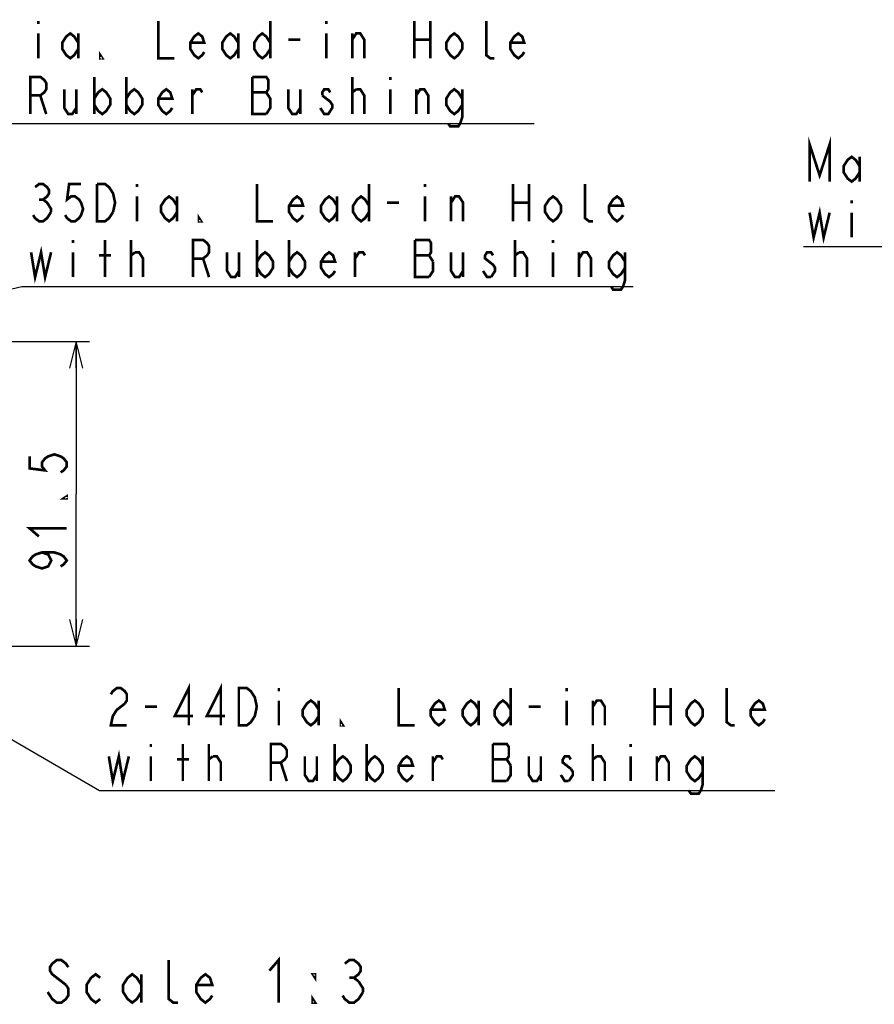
# Model space of a CAD drawing. Extents: x 28 to 410, y 36 to 287.
# Tile 5 of 40: x 126 to 191, y 36 to 110. Entities that reach past the tile are written whole.
import ezdxf

# ---------------------------------------------------------------- set-up
doc = ezdxf.new("R2010")
doc.units = 0
doc.header["$LTSCALE"] = 23.1
doc.layers.get('0').update_dxf_attribs({"linetype": 'CONTINUOUS'})
doc.layers.add('ALL_DIM', color=7, linetype='CONTINUOUS')
doc.layers.add('ALL_NOTE', color=7, linetype='CONTINUOUS')
doc.dimstyles.get("Standard").update_dxf_attribs({"dimtxt": 2.5, "dimasz": 2.5, "dimexe": 1.25, "dimexo": 0.625, "dimtad": 1, "dimcen": 2.5, "dimazin": 3, "dimtfac": 1, "dimtmove": 0, "dimatfit": 3})

# ---------------------------------------------------------------- blocks, each defined once
blk = doc.blocks.new('_OPEN')
at = {"color": 0, "linetype": 'BYBLOCK'}
for p, q in [((0, 0), (-1, 0.25)), ((-1, -0.25), (0, 0)), ((-1, 0), (0, 0))]:
    blk.add_line(p, q, dxfattribs=at)
blk = doc.blocks.new('*D11')
at = {"layer": 'ALL_DIM', "color": 2, "linetype": 'CONTINUOUS'}
for p, q in [((97.878, 86.052), (131.507, 86.052)), ((130.507, 86.052), (130.507, 74.602)), ((130.507, 63.152), (130.507, 74.602)), ((111.253, 63.152), (131.507, 63.152))]:
    blk.add_line(p, q, dxfattribs=at)
at = {"layer": 'ALL_DIM', "color": 2, "linetype": 'CONTINUOUS', "xscale": 2, "yscale": 2, "zscale": 2}
for p, rotation in [((130.507, 86.052), 90), ((130.507, 63.152), 270)]:
    blk.add_blockref('_OPEN', p, dxfattribs=dict(at, rotation=rotation))

msp = doc.modelspace()

# ---------------------------------------------------------------- linework, layer by layer
at = {"layer": 'ALL_DIM', "color": 2, "linetype": 'CONTINUOUS', "const_width": 0.2}
for points in [[(127.007, 77.419), (127.007, 76.516), (128.173, 76.365), (127.94, 76.666), (127.94, 76.967), (128.173, 77.268), (128.407, 77.419), (128.873, 77.569), (129.34, 77.419), (129.573, 77.268), (129.807, 76.967), (129.807, 76.666), (129.573, 76.365), (129.34, 76.215)], [(129.807, 74.409), (129.807, 74.258), (129.573, 74.258), (129.807, 74.409)], [(127.707, 71.399), (127.007, 72.001), (129.807, 72.001)], [(127.94, 70.195), (128.407, 70.044), (128.64, 69.593), (128.407, 69.141), (127.94, 68.991), (127.473, 69.141), (127.24, 69.292), (127.007, 69.593), (127.24, 69.894), (127.473, 70.044), (127.94, 70.195), (128.873, 70.195), (129.34, 70.044), (129.573, 69.894), (129.807, 69.593), (129.573, 69.292), (129.34, 69.141)]]:
    msp.add_lwpolyline(points, dxfattribs=at)
at = {"layer": 'ALL_NOTE', "color": 2, "linetype": 'CONTINUOUS'}
for p, q in [((114.416, 102.467), (164.984, 102.467)), ((218.969, 93.187), (185.257, 93.187)), ((218.969, 93.187), (185.257, 93.187)), ((88.9, 81.611), (126.419, 90.203)), ((126.419, 90.203), (126.669, 90.203)), ((126.669, 90.203), (172.421, 90.203)), ((99.615, 71.178), (132.27, 52.29)), ((132.27, 52.29), (132.52, 52.29)), ((132.52, 52.29), (183.088, 52.29))]:
    msp.add_line(p, q, dxfattribs=at)
at = {"layer": 'ALL_NOTE', "color": 2, "linetype": 'CONTINUOUS', "const_width": 0.2}
for points in [[(127.66, 110.167), (127.66, 109.933)], [(136.69, 110.167), (136.69, 107.367), (137.894, 107.367)], [(145.118, 110.167), (145.118, 107.367)], [(149.332, 110.167), (149.332, 109.933)], [(155.954, 110.167), (155.954, 107.367)], [(157.158, 110.167), (157.158, 107.367)], [(161.974, 107.367), (161.673, 107.367), (161.372, 107.6), (161.372, 110.167)], [(127.66, 109.233), (127.66, 107.367)], [(130.67, 108.067), (130.369, 107.6), (130.068, 107.367), (129.767, 107.6), (129.466, 108.067), (129.466, 108.533), (129.767, 109), (130.068, 109.233), (130.369, 109), (130.67, 108.533)], [(130.67, 109.233), (130.67, 107.367)], [(140.152, 107.833), (140.001, 107.6), (139.7, 107.367), (139.399, 107.6), (139.098, 108.067), (139.098, 108.533), (139.399, 109), (139.7, 109.233), (140.001, 109), (140.152, 108.533), (139.098, 108.533)], [(142.71, 108.067), (142.409, 107.6), (142.108, 107.367), (141.807, 107.6), (141.506, 108.067), (141.506, 108.533), (141.807, 109), (142.108, 109.233), (142.409, 109), (142.71, 108.533)], [(142.71, 109.233), (142.71, 107.367)], [(145.118, 108.067), (144.817, 107.6), (144.516, 107.367), (144.215, 107.6), (143.914, 108.067), (143.914, 108.533), (144.215, 109), (144.516, 109.233), (144.817, 109), (145.118, 108.533)], [(149.332, 109.233), (149.332, 107.367)], [(151.289, 108.767), (151.59, 109.233), (151.891, 109.233), (152.192, 108.767), (152.192, 107.367)], [(151.289, 107.367), (151.289, 109.233)], [(159.566, 108.067), (159.265, 107.6), (158.964, 107.367), (158.663, 107.6), (158.362, 108.067), (158.362, 108.533), (158.663, 109), (158.964, 109.233), (159.265, 109), (159.566, 108.533), (159.566, 108.067)], [(164.232, 107.833), (164.081, 107.6), (163.78, 107.367), (163.479, 107.6), (163.178, 108.067), (163.178, 108.533), (163.479, 109), (163.78, 109.233), (164.081, 109), (164.232, 108.533), (163.178, 108.533)], [(146.473, 108.767), (147.376, 108.767)], [(155.954, 108.767), (157.158, 108.767)], [(132.476, 107.367), (132.326, 107.367), (132.326, 107.6), (132.476, 107.367)], [(127.058, 103.167), (127.058, 105.967), (127.811, 105.967), (128.112, 105.733), (128.262, 105.5), (128.262, 105.033), (128.112, 104.8), (127.811, 104.567), (127.058, 104.567)], [(131.874, 105.967), (131.874, 103.167)], [(134.282, 105.967), (134.282, 103.167)], [(144.817, 103.167), (145.118, 103.633), (145.118, 104.333), (144.968, 104.567), (144.817, 104.8), (144.968, 105.033), (144.968, 105.733), (144.817, 105.967), (143.764, 105.967)], [(143.764, 105.967), (143.764, 103.167), (144.817, 103.167)], [(151.289, 103.167), (151.289, 105.967)], [(154.148, 105.967), (154.148, 105.733)], [(127.811, 104.567), (128.262, 103.167)], [(129.617, 105.033), (129.617, 103.633), (129.918, 103.167), (130.219, 103.167), (130.52, 103.633)], [(130.52, 105.033), (130.52, 103.167)], [(131.874, 104.333), (132.175, 104.8), (132.476, 105.033), (132.777, 104.8), (133.078, 104.333), (133.078, 103.867), (132.777, 103.4), (132.476, 103.167), (132.175, 103.4), (131.874, 103.867)], [(134.282, 104.333), (134.583, 104.8), (134.884, 105.033), (135.185, 104.8), (135.486, 104.333), (135.486, 103.867), (135.185, 103.4), (134.884, 103.167), (134.583, 103.4), (134.282, 103.867)], [(137.744, 103.633), (137.593, 103.4), (137.292, 103.167), (136.991, 103.4), (136.69, 103.867), (136.69, 104.333), (136.991, 104.8), (137.292, 105.033), (137.593, 104.8), (137.744, 104.333), (136.69, 104.333)], [(139.249, 104.567), (139.55, 105.033), (139.851, 105.033), (140.001, 104.8)], [(139.249, 103.167), (139.249, 105.033)], [(143.764, 104.8), (144.817, 104.8)], [(146.473, 105.033), (146.473, 103.633), (146.774, 103.167), (147.075, 103.167), (147.376, 103.633)], [(147.376, 105.033), (147.376, 103.167)], [(149.031, 104.567), (149.633, 104.1), (149.784, 103.867), (149.784, 103.633), (149.633, 103.4), (149.483, 103.167), (149.182, 103.167), (149.031, 103.4), (148.881, 103.633)], [(149.633, 104.8), (149.483, 105.033), (149.182, 105.033), (149.031, 104.8), (149.031, 104.567)], [(151.289, 104.8), (151.59, 105.033)], [(151.59, 105.033), (151.891, 105.033), (152.192, 104.567), (152.192, 103.167)], [(154.148, 105.033), (154.148, 103.167)], [(156.105, 104.567), (156.406, 105.033), (156.707, 105.033), (157.008, 104.567), (157.008, 103.167)], [(156.105, 103.167), (156.105, 105.033)], [(159.566, 103.867), (159.265, 103.4), (158.964, 103.167), (158.663, 103.4), (158.362, 103.867), (158.362, 104.333), (158.663, 104.8), (158.964, 105.033), (159.265, 104.8), (159.566, 104.333)], [(159.566, 105.033), (159.566, 102.933), (159.416, 102.467), (159.265, 102.233), (158.663, 102.233), (158.513, 102.467)], [(185.708, 98.087), (185.708, 100.887), (186.461, 98.554), (187.213, 100.887), (187.213, 98.087)], [(189.471, 98.787), (189.17, 98.321), (188.869, 98.087), (188.568, 98.321), (188.267, 98.787), (188.267, 99.254), (188.568, 99.721), (188.869, 99.954), (189.17, 99.721), (189.471, 99.254)], [(189.471, 99.954), (189.471, 98.087)], [(127.422, 97.67), (127.723, 97.903), (128.024, 97.903), (128.325, 97.67), (128.475, 97.437), (128.475, 97.203), (128.325, 96.97), (128.024, 96.737), (128.325, 96.503), (128.475, 96.27), (128.626, 96.037), (128.626, 95.803)], [(130.883, 97.903), (129.98, 97.903), (129.83, 96.737), (130.131, 96.97), (130.432, 96.97), (130.733, 96.737), (130.883, 96.503), (131.034, 96.037), (130.883, 95.57), (130.733, 95.337), (130.432, 95.103), (130.131, 95.103), (129.83, 95.337), (129.679, 95.57)], [(133.291, 95.803), (132.99, 95.337), (132.689, 95.103), (132.087, 95.103), (132.087, 97.903)], [(132.087, 97.903), (132.689, 97.903), (132.99, 97.67), (133.141, 97.437), (133.291, 97.203), (133.442, 96.503), (133.291, 95.803)], [(135.097, 97.903), (135.097, 97.67)], [(144.127, 97.903), (144.127, 95.103), (145.331, 95.103)], [(152.555, 97.903), (152.555, 95.103)], [(156.769, 97.903), (156.769, 97.67)], [(163.391, 97.903), (163.391, 95.103)], [(164.595, 97.903), (164.595, 95.103)], [(169.411, 95.103), (169.11, 95.103), (168.809, 95.337), (168.809, 97.903)], [(135.097, 96.97), (135.097, 95.103)], [(138.107, 95.803), (137.806, 95.337), (137.505, 95.103), (137.204, 95.337), (136.903, 95.803), (136.903, 96.27), (137.204, 96.737), (137.505, 96.97), (137.806, 96.737), (138.107, 96.27)], [(138.107, 96.97), (138.107, 95.103)], [(147.589, 95.57), (147.438, 95.337), (147.137, 95.103), (146.836, 95.337), (146.535, 95.803), (146.535, 96.27), (146.836, 96.737), (147.137, 96.97), (147.438, 96.737), (147.589, 96.27), (146.535, 96.27)], [(150.147, 95.803), (149.846, 95.337), (149.545, 95.103), (149.244, 95.337), (148.943, 95.803), (148.943, 96.27), (149.244, 96.737), (149.545, 96.97), (149.846, 96.737), (150.147, 96.27)], [(150.147, 96.97), (150.147, 95.103)], [(152.555, 95.803), (152.254, 95.337), (151.953, 95.103), (151.652, 95.337), (151.351, 95.803), (151.351, 96.27), (151.652, 96.737), (151.953, 96.97), (152.254, 96.737), (152.555, 96.27)], [(156.769, 96.97), (156.769, 95.103)], [(158.726, 96.503), (159.027, 96.97), (159.328, 96.97), (159.629, 96.503), (159.629, 95.103)], [(158.726, 95.103), (158.726, 96.97)], [(167.003, 95.803), (166.702, 95.337), (166.401, 95.103), (166.1, 95.337), (165.799, 95.803), (165.799, 96.27), (166.1, 96.737), (166.401, 96.97), (166.702, 96.737), (167.003, 96.27), (167.003, 95.803)], [(171.669, 95.57), (171.518, 95.337), (171.217, 95.103), (170.916, 95.337), (170.615, 95.803), (170.615, 96.27), (170.916, 96.737), (171.217, 96.97), (171.518, 96.737), (171.669, 96.27), (170.615, 96.27)], [(127.723, 96.737), (128.024, 96.737)], [(153.91, 96.503), (154.813, 96.503)], [(163.391, 96.503), (164.595, 96.503)], [(188.869, 96.687), (188.869, 96.454)], [(128.626, 95.803), (128.325, 95.337), (128.024, 95.103), (127.723, 95.103), (127.422, 95.337), (127.271, 95.57)], [(139.913, 95.103), (139.763, 95.103), (139.763, 95.337), (139.913, 95.103)], [(185.708, 95.754), (186.009, 93.887), (186.461, 95.754), (186.762, 93.887), (187.213, 95.754)], [(188.869, 95.754), (188.869, 93.887)], [(130.281, 93.703), (130.281, 93.47)], [(132.689, 90.903), (132.689, 93.703)], [(134.646, 90.903), (134.646, 93.703)], [(139.311, 90.903), (139.311, 93.703), (140.064, 93.703), (140.365, 93.47), (140.515, 93.237), (140.515, 92.77), (140.365, 92.537), (140.064, 92.303), (139.311, 92.303)], [(144.127, 93.703), (144.127, 90.903)], [(146.535, 93.703), (146.535, 90.903)], [(156.017, 93.703), (156.017, 90.903), (157.07, 90.903)], [(157.371, 92.07), (157.07, 92.537), (157.221, 92.77), (157.221, 93.47), (157.07, 93.703), (156.017, 93.703)], [(163.542, 90.903), (163.542, 93.703)], [(166.401, 93.703), (166.401, 93.47)], [(127.121, 92.77), (127.422, 90.903), (127.873, 92.77), (128.174, 90.903), (128.626, 92.77)], [(130.281, 92.77), (130.281, 90.903)], [(132.238, 92.537), (133.141, 92.537)], [(134.646, 92.537), (134.947, 92.77)], [(134.947, 92.77), (135.248, 92.77), (135.549, 92.303), (135.549, 90.903)], [(141.87, 92.77), (141.87, 91.37), (142.171, 90.903), (142.472, 90.903), (142.773, 91.37)], [(142.773, 92.77), (142.773, 90.903)], [(144.127, 92.07), (144.428, 92.537), (144.729, 92.77), (145.03, 92.537), (145.331, 92.07), (145.331, 91.603), (145.03, 91.137), (144.729, 90.903), (144.428, 91.137), (144.127, 91.603)], [(146.535, 92.07), (146.836, 92.537), (147.137, 92.77), (147.438, 92.537), (147.739, 92.07), (147.739, 91.603), (147.438, 91.137), (147.137, 90.903), (146.836, 91.137), (146.535, 91.603)], [(149.997, 91.37), (149.846, 91.137), (149.545, 90.903), (149.244, 91.137), (148.943, 91.603), (148.943, 92.07), (149.244, 92.537), (149.545, 92.77), (149.846, 92.537), (149.997, 92.07), (148.943, 92.07)], [(151.502, 92.303), (151.803, 92.77), (152.104, 92.77), (152.254, 92.537)], [(151.502, 90.903), (151.502, 92.77)], [(156.017, 92.537), (157.07, 92.537)], [(158.726, 92.77), (158.726, 91.37), (159.027, 90.903), (159.328, 90.903), (159.629, 91.37)], [(159.629, 92.77), (159.629, 90.903)], [(161.886, 92.537), (161.736, 92.77), (161.435, 92.77), (161.284, 92.537), (161.284, 92.303), (161.585, 92.07), (161.886, 91.837), (162.037, 91.603), (162.037, 91.37), (161.736, 90.903)], [(163.542, 92.537), (163.843, 92.77)], [(163.843, 92.77), (164.144, 92.77), (164.445, 92.303), (164.445, 90.903)], [(166.401, 92.77), (166.401, 90.903)], [(168.358, 92.303), (168.659, 92.77), (168.96, 92.77), (169.261, 92.303), (169.261, 90.903)], [(168.358, 90.903), (168.358, 92.77)], [(171.819, 91.603), (171.518, 91.137), (171.217, 90.903), (170.916, 91.137), (170.615, 91.603), (170.615, 92.07), (170.916, 92.537), (171.217, 92.77), (171.518, 92.537), (171.819, 92.07)], [(171.819, 92.77), (171.819, 90.67), (171.669, 90.203), (171.518, 89.97), (170.916, 89.97), (170.766, 90.203)], [(140.064, 92.303), (140.515, 90.903)], [(157.07, 90.903), (157.371, 91.37), (157.371, 92.07)], [(161.736, 90.903), (161.435, 90.903), (161.284, 91.137), (161.134, 91.37)], [(133.122, 59.523), (133.273, 59.756), (133.574, 59.99), (133.875, 59.99), (134.176, 59.756), (134.326, 59.523), (134.326, 59.056), (134.176, 58.823)], [(138.992, 57.19), (138.992, 59.99), (137.938, 57.89), (139.293, 57.89)], [(141.4, 57.19), (141.4, 59.99), (140.346, 57.89), (141.701, 57.89)], [(142.754, 59.99), (143.356, 59.99), (143.657, 59.756), (143.808, 59.523), (143.958, 59.29), (144.109, 58.59), (143.958, 57.89), (143.808, 57.656), (143.657, 57.423), (143.356, 57.19), (142.754, 57.19), (142.754, 59.99)], [(145.764, 59.99), (145.764, 59.756)], [(154.794, 59.99), (154.794, 57.19), (155.998, 57.19)], [(163.222, 59.99), (163.222, 57.19)], [(167.436, 59.99), (167.436, 59.756)], [(174.058, 59.99), (174.058, 57.19)], [(175.262, 59.99), (175.262, 57.19)], [(180.078, 57.19), (179.777, 57.19), (179.476, 57.423), (179.476, 59.99)], [(134.176, 58.823), (133.574, 58.356), (133.273, 57.89), (133.122, 57.19), (134.326, 57.19)], [(135.681, 58.59), (136.584, 58.59)], [(145.764, 59.056), (145.764, 57.19)], [(148.774, 57.89), (148.473, 57.423), (148.172, 57.19), (147.871, 57.423), (147.57, 57.89), (147.57, 58.356), (147.871, 58.823), (148.172, 59.056), (148.473, 58.823), (148.774, 58.356)], [(148.774, 59.056), (148.774, 57.19)], [(158.256, 57.656), (158.105, 57.423), (157.804, 57.19), (157.503, 57.423), (157.202, 57.89), (157.202, 58.356), (157.503, 58.823), (157.804, 59.056), (158.105, 58.823), (158.256, 58.356), (157.202, 58.356)], [(160.814, 57.89), (160.513, 57.423), (160.212, 57.19), (159.911, 57.423), (159.61, 57.89), (159.61, 58.356), (159.911, 58.823), (160.212, 59.056), (160.513, 58.823), (160.814, 58.356)], [(160.814, 59.056), (160.814, 57.19)], [(163.222, 57.89), (162.921, 57.423), (162.62, 57.19), (162.319, 57.423), (162.018, 57.89), (162.018, 58.356), (162.319, 58.823), (162.62, 59.056), (162.921, 58.823), (163.222, 58.356)], [(164.577, 58.59), (165.48, 58.59)], [(167.436, 59.056), (167.436, 57.19)], [(169.393, 57.19), (169.393, 59.056)], [(169.393, 58.59), (169.694, 59.056), (169.995, 59.056), (170.296, 58.59), (170.296, 57.19)], [(174.058, 58.59), (175.262, 58.59)], [(177.67, 57.89), (177.369, 57.423), (177.068, 57.19), (176.767, 57.423), (176.466, 57.89), (176.466, 58.356), (176.767, 58.823), (177.068, 59.056), (177.369, 58.823), (177.67, 58.356), (177.67, 57.89)], [(182.336, 57.656), (182.185, 57.423), (181.884, 57.19), (181.583, 57.423), (181.282, 57.89), (181.282, 58.356), (181.583, 58.823), (181.884, 59.056), (182.185, 58.823), (182.336, 58.356), (181.282, 58.356)], [(150.58, 57.19), (150.43, 57.19), (150.43, 57.423), (150.58, 57.19)], [(136.132, 55.79), (136.132, 55.556)], [(138.54, 52.99), (138.54, 55.79)], [(140.497, 52.99), (140.497, 55.79)], [(145.162, 52.99), (145.162, 55.79), (145.915, 55.79), (146.216, 55.556), (146.366, 55.323), (146.366, 54.856), (146.216, 54.623), (145.915, 54.39), (145.162, 54.39)], [(149.978, 55.79), (149.978, 52.99)], [(152.386, 55.79), (152.386, 52.99)], [(163.222, 54.156), (162.921, 54.623), (163.072, 54.856), (163.072, 55.556), (162.921, 55.79), (161.868, 55.79)], [(161.868, 55.79), (161.868, 52.99), (162.921, 52.99)], [(169.393, 52.99), (169.393, 55.79)], [(172.252, 55.79), (172.252, 55.556)], [(132.972, 54.856), (133.273, 52.99), (133.724, 54.856), (134.025, 52.99), (134.477, 54.856)], [(136.132, 54.856), (136.132, 52.99)], [(140.497, 54.623), (140.798, 54.856)], [(140.798, 54.856), (141.099, 54.856), (141.4, 54.39), (141.4, 52.99)], [(147.721, 54.856), (147.721, 53.456), (148.022, 52.99), (148.323, 52.99), (148.624, 53.456)], [(148.624, 54.856), (148.624, 52.99)], [(149.978, 54.156), (150.279, 54.623), (150.58, 54.856), (150.881, 54.623), (151.182, 54.156), (151.182, 53.69), (150.881, 53.223), (150.58, 52.99), (150.279, 53.223), (149.978, 53.69)], [(152.386, 54.156), (152.687, 54.623), (152.988, 54.856), (153.289, 54.623), (153.59, 54.156), (153.59, 53.69), (153.289, 53.223), (152.988, 52.99), (152.687, 53.223), (152.386, 53.69)], [(155.848, 53.456), (155.697, 53.223), (155.396, 52.99), (155.095, 53.223), (154.794, 53.69), (154.794, 54.156), (155.095, 54.623), (155.396, 54.856), (155.697, 54.623), (155.848, 54.156), (154.794, 54.156)], [(157.353, 52.99), (157.353, 54.856)], [(157.353, 54.39), (157.654, 54.856), (157.955, 54.856), (158.105, 54.623)], [(164.577, 54.856), (164.577, 53.456), (164.878, 52.99), (165.179, 52.99), (165.48, 53.456)], [(165.48, 54.856), (165.48, 52.99)], [(167.737, 54.623), (167.587, 54.856), (167.286, 54.856), (167.135, 54.623), (167.135, 54.39), (167.737, 53.923)], [(169.393, 54.623), (169.694, 54.856)], [(169.694, 54.856), (169.995, 54.856), (170.296, 54.39), (170.296, 52.99)], [(172.252, 54.856), (172.252, 52.99)], [(174.209, 52.99), (174.209, 54.856)], [(174.209, 54.39), (174.51, 54.856), (174.811, 54.856), (175.112, 54.39), (175.112, 52.99)], [(177.67, 53.69), (177.369, 53.223), (177.068, 52.99), (176.767, 53.223), (176.466, 53.69), (176.466, 54.156), (176.767, 54.623), (177.068, 54.856), (177.369, 54.623), (177.67, 54.156)], [(177.67, 54.856), (177.67, 52.756), (177.52, 52.29), (177.369, 52.056), (176.767, 52.056), (176.617, 52.29)], [(138.089, 54.623), (138.992, 54.623)], [(145.915, 54.39), (146.366, 52.99)], [(161.868, 54.623), (162.921, 54.623)], [(162.921, 52.99), (163.222, 53.456), (163.222, 54.156)], [(167.587, 52.99), (167.286, 52.99), (167.135, 53.223), (166.985, 53.456)], [(167.737, 53.923), (167.888, 53.69), (167.888, 53.456), (167.587, 52.99)], [(129.917, 38.997), (129.745, 39.264), (129.401, 39.53), (129.057, 39.53), (128.713, 39.264), (128.541, 38.997), (128.541, 38.73), (128.713, 38.464), (129.745, 37.664)], [(138.173, 36.33), (137.829, 36.33), (137.485, 36.597), (137.485, 39.53)], [(145.053, 38.73), (145.741, 39.53), (145.741, 36.33)], [(150.729, 39.264), (151.073, 39.53), (151.417, 39.53), (151.761, 39.264), (151.933, 38.997), (151.933, 38.73), (151.761, 38.464), (151.417, 38.197), (151.761, 37.93)], [(132.325, 36.597), (131.981, 36.33), (131.637, 36.597), (131.293, 37.13), (131.293, 37.664), (131.637, 38.197), (131.981, 38.464), (132.325, 38.197)], [(135.421, 37.13), (135.077, 36.597), (134.733, 36.33), (134.389, 36.597), (134.045, 37.13), (134.045, 37.664), (134.389, 38.197), (134.733, 38.464), (135.077, 38.197), (135.421, 37.664)], [(135.421, 38.464), (135.421, 36.33)], [(140.753, 36.864), (140.581, 36.597), (140.237, 36.33), (139.893, 36.597), (139.549, 37.13), (139.549, 37.664), (139.893, 38.197), (140.237, 38.464), (140.581, 38.197), (140.753, 37.664), (139.549, 37.664)], [(148.493, 38.464), (148.493, 38.197), (148.321, 38.464), (148.493, 38.464)], [(151.073, 38.197), (151.417, 38.197)], [(151.761, 37.93), (152.105, 37.397), (152.105, 37.13)], [(129.745, 37.664), (129.917, 37.397), (129.917, 36.864), (129.745, 36.597), (129.401, 36.33), (129.057, 36.33), (128.713, 36.597), (128.541, 36.864), (128.369, 37.13)], [(152.105, 37.13), (151.761, 36.597), (151.417, 36.33), (151.073, 36.33), (150.729, 36.597), (150.557, 36.864)], [(148.493, 36.33), (148.321, 36.33), (148.321, 36.597), (148.493, 36.33)]]:
    msp.add_lwpolyline(points, dxfattribs=at)

# ---------------------------------------------------------------- dimensions: what is measured, and where the dimension line sits
at = {"layer": 'ALL_DIM', "color": 2, "linetype": 'CONTINUOUS'}
dim = msp.add_linear_dim(base=(130.507, 63.152), p1=(97.878, 86.052), p2=(111.253, 63.152), angle=270, dimstyle='Standard', dxfattribs=at)
dim.commit()
dim.dimension.update_dxf_attribs({"geometry": '*D11', "text_midpoint": (129.807, 68.389), "dimtype": 128})

doc.saveas('drawing.dxf')
